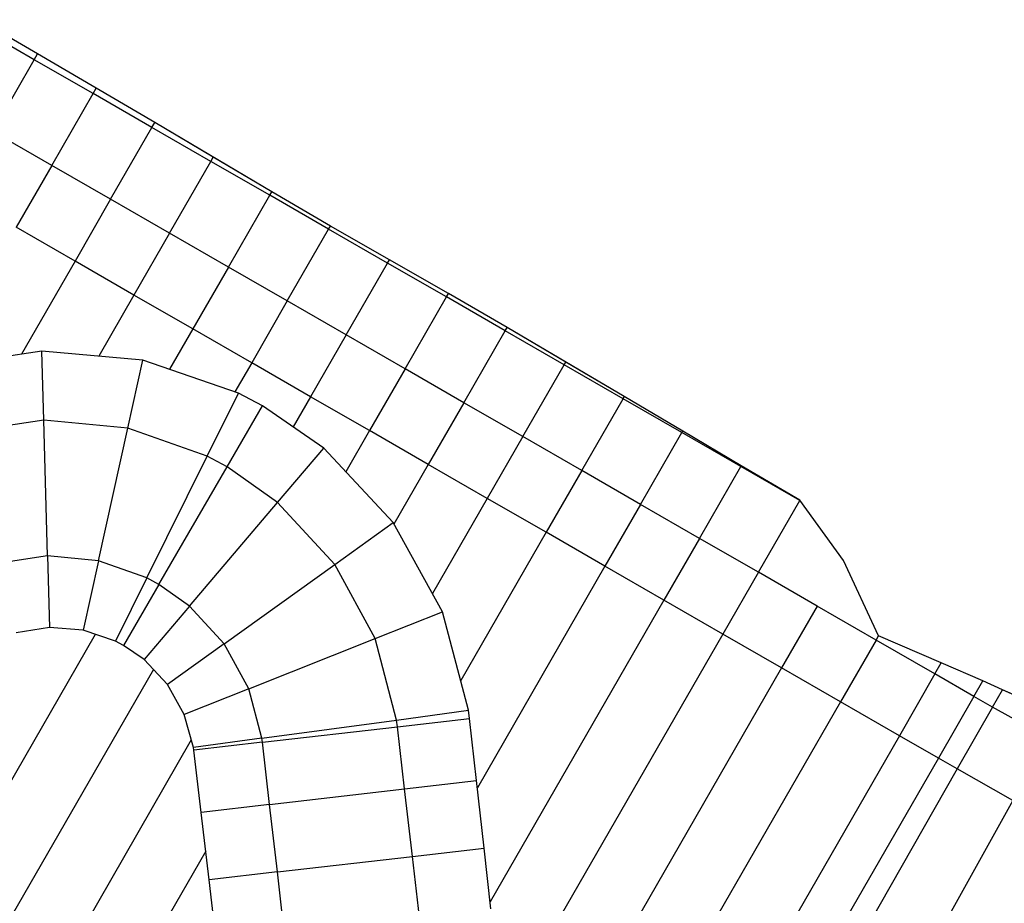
# Model space of a CAD drawing. Extents: x 1075205 to 1080159, y 1572534 to 1573545.
# Tile 13 of 29: x 1077148 to 1077438, y 1572959 to 1573219. Entities that reach past the tile are written whole.
import ezdxf

# ---------------------------------------------------------------- set-up
doc = ezdxf.new("R2010")
doc.units = 0
doc.header["$MEASUREMENT"] = 0
doc.layers.add('Canal', color=8, linetype='Continuous')

msp = doc.modelspace()

# ---------------------------------------------------------------- linework, layer by layer
msp.add_lwpolyline([(1077454.41, 1573014.52), (1077437.41, 1573022.11), (1077431.7, 1573024.74), (1077419.44, 1573029.98), (1077400.94, 1573037.93), (1077390.64, 1573060.13), (1077377.8, 1573077.92), (1077360.56, 1573088.05), (1077343.34, 1573098.22), (1077326.11, 1573108.37), (1077291.64, 1573128.68), (1077274.35, 1573138.74), (1077239.62, 1573158.57), (1077222.35, 1573168.67), (1077187.93, 1573189.05), (1077170.71, 1573199.22), (1077153.41, 1573209.26), (1077136.14, 1573219.34)])
at = {"layer": 'Canal', "extrusion": (0.156846, 0.274591, 0.948683)}
for p, q in [((1077153.41, 1573209.26, 69.08), (1077136.14, 1573219.34, 69.02)), ((1077152.44, 1573207.57, 69.73), (1077135.11, 1573217.55, 69.71)), ((1077152.44, 1573207.57, 69.73), (1077153.41, 1573209.26, 69.08)), ((1077152.44, 1573207.57, 69.73), (1077153.41, 1573209.26, 69.08)), ((1077169.77, 1573197.59, 69.75), (1077152.44, 1573207.57, 69.73)), ((1077170.71, 1573199.22, 69.13), (1077153.41, 1573209.26, 69.08)), ((1077169.77, 1573197.59, 69.75), (1077170.71, 1573199.22, 69.13)), ((1077169.77, 1573197.59, 69.75), (1077170.71, 1573199.22, 69.13)), ((1077187.93, 1573189.05, 69.23), (1077170.71, 1573199.22, 69.13)), ((1077187.1, 1573187.61, 69.78), (1077169.77, 1573197.59, 69.75)), ((1077187.1, 1573187.61, 69.78), (1077187.93, 1573189.05, 69.23)), ((1077187.1, 1573187.61, 69.78), (1077187.93, 1573189.05, 69.23)), ((1077204.43, 1573177.63, 69.8), (1077187.1, 1573187.61, 69.78)), ((1077205.14, 1573178.86, 69.33), (1077187.93, 1573189.05, 69.23)), ((1077204.43, 1573177.63, 69.8), (1077205.14, 1573178.86, 69.33)), ((1077204.43, 1573177.63, 69.8), (1077205.14, 1573178.86, 69.33)), ((1077221.77, 1573167.65, 69.82), (1077204.43, 1573177.63, 69.8)), ((1077222.35, 1573168.67, 69.43), (1077205.14, 1573178.86, 69.33)), ((1077221.77, 1573167.65, 69.82), (1077222.35, 1573168.67, 69.43)), ((1077221.77, 1573167.65, 69.82), (1077222.35, 1573168.67, 69.43)), ((1077239.1, 1573157.67, 69.85), (1077221.77, 1573167.65, 69.82)), ((1077239.62, 1573158.57, 69.5), (1077222.35, 1573168.67, 69.43)), ((1077239.1, 1573157.67, 69.85), (1077239.62, 1573158.57, 69.5)), ((1077239.1, 1573157.67, 69.85), (1077239.62, 1573158.57, 69.5)), ((1077256.43, 1573147.69, 69.87), (1077239.1, 1573157.67, 69.85)), ((1077256.99, 1573148.66, 69.5), (1077239.62, 1573158.57, 69.5)), ((1077256.43, 1573147.69, 69.87), (1077256.99, 1573148.66, 69.5)), ((1077256.43, 1573147.69, 69.87), (1077256.99, 1573148.66, 69.5)), ((1077274.35, 1573138.74, 69.5), (1077256.99, 1573148.66, 69.5)), ((1077273.76, 1573137.71, 69.89), (1077256.43, 1573147.69, 69.87)), ((1077273.76, 1573137.71, 69.89), (1077274.35, 1573138.74, 69.5)), ((1077273.76, 1573137.71, 69.89), (1077274.35, 1573138.74, 69.5)), ((1077291.09, 1573127.73, 69.92), (1077273.76, 1573137.71, 69.89)), ((1077291.64, 1573128.68, 69.55), (1077274.35, 1573138.74, 69.5)), ((1077291.09, 1573127.73, 69.92), (1077291.64, 1573128.68, 69.55)), ((1077291.09, 1573127.73, 69.92), (1077291.64, 1573128.68, 69.55)), ((1077308.87, 1573118.53, 69.64), (1077291.64, 1573128.68, 69.55)), ((1077308.43, 1573117.75, 69.94), (1077291.09, 1573127.73, 69.92)), ((1077308.43, 1573117.75, 69.94), (1077308.87, 1573118.53, 69.64)), ((1077308.43, 1573117.75, 69.94), (1077308.87, 1573118.53, 69.64)), ((1077325.76, 1573107.77, 69.96), (1077308.43, 1573117.75, 69.94)), ((1077326.11, 1573108.37, 69.73), (1077308.87, 1573118.53, 69.64)), ((1077325.76, 1573107.77, 69.96), (1077326.11, 1573108.37, 69.73)), ((1077325.76, 1573107.77, 69.96), (1077326.11, 1573108.37, 69.73)), ((1077343.34, 1573098.22, 69.82), (1077326.11, 1573108.37, 69.73)), ((1077343.09, 1573097.79, 69.99), (1077325.76, 1573107.77, 69.96)), ((1077343.09, 1573097.79, 69.99), (1077343.34, 1573098.22, 69.82)), ((1077343.09, 1573097.79, 69.99), (1077343.34, 1573098.22, 69.82)), ((1077360.42, 1573087.81, 70.01), (1077343.09, 1573097.79, 69.99)), ((1077360.56, 1573088.05, 69.92), (1077343.34, 1573098.22, 69.82)), ((1077360.42, 1573087.81, 70.01), (1077360.56, 1573088.05, 69.92)), ((1077360.42, 1573087.81, 70.01), (1077360.56, 1573088.05, 69.92)), ((1077377.75, 1573077.83, 70.03), (1077360.42, 1573087.81, 70.01)), ((1077377.8, 1573077.92, 70), (1077360.56, 1573088.05, 69.92)), ((1077377.75, 1573077.83, 70.03), (1077377.8, 1573077.92, 70))]:
    msp.add_line(p, q, dxfattribs=at)
at = {"layer": 'Canal', "extrusion": (0.001008, -0.000580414, -0.999999)}
for p, q in [((1077152.44, 1573207.57, 69.73), (1077135.11, 1573217.55, 69.71)), ((1077140.26, 1573186.43, 69.73), (1077152.44, 1573207.57, 69.73)), ((1077140.26, 1573186.43, 69.73), (1077152.44, 1573207.57, 69.73)), ((1077169.77, 1573197.59, 69.75), (1077152.44, 1573207.57, 69.73)), ((1077157.59, 1573176.45, 69.75), (1077169.77, 1573197.59, 69.75)), ((1077157.59, 1573176.45, 69.75), (1077169.77, 1573197.59, 69.75)), ((1077187.1, 1573187.61, 69.78), (1077169.77, 1573197.59, 69.75)), ((1077157.59, 1573176.45, 69.75), (1077140.26, 1573186.43, 69.73)), ((1077174.93, 1573166.47, 69.78), (1077187.1, 1573187.61, 69.78)), ((1077174.93, 1573166.47, 69.78), (1077187.1, 1573187.61, 69.78)), ((1077204.43, 1573177.63, 69.8), (1077187.1, 1573187.61, 69.78)), ((1077192.26, 1573156.49, 69.8), (1077204.43, 1573177.63, 69.8)), ((1077192.26, 1573156.49, 69.8), (1077204.43, 1573177.63, 69.8)), ((1077221.77, 1573167.65, 69.82), (1077204.43, 1573177.63, 69.8)), ((1077174.93, 1573166.47, 69.78), (1077157.59, 1573176.45, 69.75)), ((1077192.26, 1573156.49, 69.8), (1077174.93, 1573166.47, 69.78)), ((1077209.59, 1573146.51, 69.82), (1077221.77, 1573167.65, 69.82)), ((1077209.59, 1573146.51, 69.82), (1077221.77, 1573167.65, 69.82)), ((1077239.1, 1573157.67, 69.85), (1077221.77, 1573167.65, 69.82)), ((1077226.92, 1573136.53, 69.85), (1077239.1, 1573157.67, 69.85)), ((1077226.92, 1573136.53, 69.85), (1077239.1, 1573157.67, 69.85)), ((1077256.43, 1573147.69, 69.87), (1077239.1, 1573157.67, 69.85)), ((1077209.59, 1573146.51, 69.82), (1077192.26, 1573156.49, 69.8)), ((1077226.92, 1573136.53, 69.85), (1077209.59, 1573146.51, 69.82)), ((1077244.25, 1573126.55, 69.87), (1077256.43, 1573147.69, 69.87)), ((1077244.25, 1573126.55, 69.87), (1077256.43, 1573147.69, 69.87)), ((1077273.76, 1573137.71, 69.89), (1077256.43, 1573147.69, 69.87)), ((1077261.59, 1573116.57, 69.89), (1077273.76, 1573137.71, 69.89)), ((1077261.59, 1573116.57, 69.89), (1077273.76, 1573137.71, 69.89)), ((1077291.09, 1573127.73, 69.92), (1077273.76, 1573137.71, 69.89)), ((1077244.25, 1573126.55, 69.87), (1077226.92, 1573136.53, 69.85)), ((1077261.59, 1573116.57, 69.89), (1077244.25, 1573126.55, 69.87)), ((1077278.92, 1573106.58, 69.92), (1077291.09, 1573127.73, 69.92)), ((1077278.92, 1573106.58, 69.92), (1077291.09, 1573127.73, 69.92)), ((1077308.43, 1573117.75, 69.94), (1077291.09, 1573127.73, 69.92)), ((1077296.25, 1573096.6, 69.94), (1077308.43, 1573117.75, 69.94)), ((1077296.25, 1573096.6, 69.94), (1077308.43, 1573117.75, 69.94)), ((1077325.76, 1573107.77, 69.96), (1077308.43, 1573117.75, 69.94)), ((1077278.92, 1573106.58, 69.92), (1077261.59, 1573116.57, 69.89)), ((1077296.25, 1573096.6, 69.94), (1077278.92, 1573106.58, 69.92)), ((1077313.58, 1573086.62, 69.96), (1077325.76, 1573107.77, 69.96)), ((1077313.58, 1573086.62, 69.96), (1077325.76, 1573107.77, 69.96)), ((1077343.09, 1573097.79, 69.99), (1077325.76, 1573107.77, 69.96)), ((1077313.58, 1573086.62, 69.96), (1077296.25, 1573096.6, 69.94)), ((1077330.91, 1573076.64, 69.99), (1077343.09, 1573097.79, 69.99)), ((1077330.91, 1573076.64, 69.99), (1077343.09, 1573097.79, 69.99)), ((1077360.42, 1573087.81, 70.01), (1077343.09, 1573097.79, 69.99)), ((1077348.25, 1573066.66, 70.01), (1077360.42, 1573087.81, 70.01)), ((1077348.25, 1573066.66, 70.01), (1077360.42, 1573087.81, 70.01)), ((1077377.75, 1573077.83, 70.03), (1077360.42, 1573087.81, 70.01)), ((1077330.91, 1573076.64, 69.99), (1077313.58, 1573086.62, 69.96)), ((1077348.25, 1573066.66, 70.01), (1077330.91, 1573076.64, 69.99)), ((1077365.58, 1573056.68, 70.03), (1077377.75, 1573077.83, 70.03)), ((1077365.58, 1573056.68, 70.03), (1077348.25, 1573066.66, 70.01))]:
    msp.add_line(p, q, dxfattribs=at)
at = {"layer": 'Canal', "extrusion": (-0.036559, -0.061163, 0.997458)}
for p, q in [((1077157.59, 1573176.45, 69.75), (1077140.26, 1573186.43, 69.73)), ((1077157.59, 1573176.45, 69.75), (1077147.12, 1573158.25, 68.25)), ((1077157.59, 1573176.45, 69.75), (1077147.12, 1573158.25, 68.25)), ((1077174.93, 1573166.47, 69.78), (1077157.59, 1573176.45, 69.75)), ((1077174.93, 1573166.47, 69.78), (1077164.45, 1573148.27, 68.28)), ((1077174.93, 1573166.47, 69.78), (1077164.45, 1573148.27, 68.28)), ((1077192.26, 1573156.49, 69.8), (1077174.93, 1573166.47, 69.78)), ((1077164.45, 1573148.27, 68.28), (1077147.12, 1573158.25, 68.25)), ((1077192.26, 1573156.49, 69.8), (1077181.78, 1573138.29, 68.3)), ((1077192.26, 1573156.49, 69.8), (1077181.78, 1573138.29, 68.3)), ((1077209.59, 1573146.51, 69.82), (1077192.26, 1573156.49, 69.8)), ((1077181.78, 1573138.29, 68.3), (1077164.45, 1573148.27, 68.28)), ((1077209.59, 1573146.51, 69.82), (1077199.11, 1573128.31, 68.32)), ((1077209.59, 1573146.51, 69.82), (1077199.11, 1573128.31, 68.32)), ((1077226.92, 1573136.53, 69.85), (1077209.59, 1573146.51, 69.82)), ((1077199.11, 1573128.31, 68.32), (1077181.78, 1573138.29, 68.3)), ((1077226.92, 1573136.53, 69.85), (1077216.44, 1573118.33, 68.35)), ((1077226.92, 1573136.53, 69.85), (1077216.44, 1573118.33, 68.35)), ((1077244.25, 1573126.55, 69.87), (1077226.92, 1573136.53, 69.85)), ((1077216.44, 1573118.33, 68.35), (1077199.11, 1573128.31, 68.32)), ((1077244.25, 1573126.55, 69.87), (1077233.77, 1573108.35, 68.37)), ((1077244.25, 1573126.55, 69.87), (1077233.77, 1573108.35, 68.37)), ((1077261.59, 1573116.57, 69.89), (1077244.25, 1573126.55, 69.87)), ((1077233.77, 1573108.35, 68.37), (1077216.44, 1573118.33, 68.35)), ((1077261.59, 1573116.57, 69.89), (1077251.11, 1573098.37, 68.39)), ((1077261.59, 1573116.57, 69.89), (1077251.11, 1573098.37, 68.39)), ((1077278.92, 1573106.58, 69.92), (1077261.59, 1573116.57, 69.89)), ((1077251.11, 1573098.37, 68.39), (1077233.77, 1573108.35, 68.37)), ((1077278.92, 1573106.58, 69.92), (1077268.44, 1573088.39, 68.42)), ((1077278.92, 1573106.58, 69.92), (1077268.44, 1573088.39, 68.42)), ((1077296.25, 1573096.6, 69.94), (1077278.92, 1573106.58, 69.92)), ((1077268.44, 1573088.39, 68.42), (1077251.11, 1573098.37, 68.39)), ((1077296.25, 1573096.6, 69.94), (1077285.77, 1573078.41, 68.44)), ((1077296.25, 1573096.6, 69.94), (1077285.77, 1573078.41, 68.44)), ((1077313.58, 1573086.62, 69.96), (1077296.25, 1573096.6, 69.94)), ((1077285.77, 1573078.41, 68.44), (1077268.44, 1573088.39, 68.42)), ((1077313.58, 1573086.62, 69.96), (1077303.1, 1573068.43, 68.46)), ((1077313.58, 1573086.62, 69.96), (1077303.1, 1573068.43, 68.46)), ((1077330.91, 1573076.64, 69.99), (1077313.58, 1573086.62, 69.96)), ((1077303.1, 1573068.43, 68.46), (1077285.77, 1573078.41, 68.44)), ((1077330.91, 1573076.64, 69.99), (1077320.43, 1573058.45, 68.49)), ((1077330.91, 1573076.64, 69.99), (1077320.43, 1573058.45, 68.49)), ((1077348.25, 1573066.66, 70.01), (1077330.91, 1573076.64, 69.99)), ((1077320.43, 1573058.45, 68.49), (1077303.1, 1573068.43, 68.46)), ((1077348.25, 1573066.66, 70.01), (1077337.77, 1573048.47, 68.51)), ((1077348.25, 1573066.66, 70.01), (1077337.77, 1573048.47, 68.51)), ((1077365.58, 1573056.68, 70.03), (1077348.25, 1573066.66, 70.01)), ((1077337.77, 1573048.47, 68.51), (1077320.43, 1573058.45, 68.49)), ((1077365.58, 1573056.68, 70.03), (1077355.1, 1573038.48, 68.53)), ((1077365.58, 1573056.68, 70.03), (1077355.1, 1573038.48, 68.53)), ((1077382.91, 1573046.7, 70.06), (1077365.58, 1573056.68, 70.03)), ((1077355.1, 1573038.48, 68.53), (1077337.77, 1573048.47, 68.51)), ((1077382.91, 1573046.7, 70.06), (1077372.43, 1573028.5, 68.56)), ((1077382.91, 1573046.7, 70.06), (1077372.43, 1573028.5, 68.56)), ((1077400.24, 1573036.72, 70.08), (1077382.91, 1573046.7, 70.06)), ((1077372.43, 1573028.5, 68.56), (1077355.1, 1573038.48, 68.53)), ((1077400.24, 1573036.72, 70.08), (1077389.76, 1573018.52, 68.58)), ((1077400.24, 1573036.72, 70.08), (1077389.76, 1573018.52, 68.58)), ((1077400.24, 1573036.72, 70.08), (1077400.94, 1573037.93, 70.18)), ((1077417.57, 1573026.74, 70.1), (1077400.24, 1573036.72, 70.08)), ((1077417.57, 1573026.74, 70.1), (1077400.24, 1573036.72, 70.08)), ((1077419.44, 1573029.98, 70.37), (1077400.94, 1573037.93, 70.18)), ((1077417.57, 1573026.74, 70.1), (1077419.44, 1573029.98, 70.37)), ((1077417.57, 1573026.74, 70.1), (1077419.44, 1573029.98, 70.37)), ((1077431.7, 1573024.74, 70.5), (1077419.44, 1573029.98, 70.37)), ((1077389.76, 1573018.52, 68.58), (1077372.43, 1573028.5, 68.56)), ((1077417.57, 1573026.74, 70.1), (1077407.09, 1573008.54, 68.6)), ((1077417.57, 1573026.74, 70.1), (1077407.09, 1573008.54, 68.6)), ((1077429.05, 1573020.13, 70.12), (1077417.57, 1573026.74, 70.1)), ((1077429.05, 1573020.13, 70.12), (1077417.57, 1573026.74, 70.1)), ((1077429.05, 1573020.13, 70.12), (1077431.7, 1573024.74, 70.5)), ((1077407.09, 1573008.54, 68.6), (1077389.76, 1573018.52, 68.58)), ((1077429.05, 1573020.13, 70.12), (1077418.57, 1573001.94, 68.62)), ((1077418.57, 1573001.94, 68.62), (1077407.09, 1573008.54, 68.6))]:
    msp.add_line(p, q, dxfattribs=at)
at = {"layer": 'Canal', "extrusion": (-0.001008, 0.000580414, 0.999999)}
for p, q in [((1077164.45, 1573148.27, 68.28), (1077147.12, 1573158.25, 68.25)), ((1077164.45, 1573148.27, 68.28), (1077148.67, 1573120.87, 68.28)), ((1077164.45, 1573148.27, 68.28), (1077148.67, 1573120.87, 68.28)), ((1077181.78, 1573138.29, 68.3), (1077164.45, 1573148.27, 68.28)), ((1077181.78, 1573138.29, 68.3), (1077171.42, 1573120.3, 68.3)), ((1077181.78, 1573138.29, 68.3), (1077171.42, 1573120.3, 68.3)), ((1077199.11, 1573128.31, 68.32), (1077181.78, 1573138.29, 68.3)), ((1077199.11, 1573128.31, 68.32), (1077192.27, 1573116.43, 68.32)), ((1077199.11, 1573128.31, 68.32), (1077192.27, 1573116.43, 68.32)), ((1077216.44, 1573118.33, 68.35), (1077199.11, 1573128.31, 68.32)), ((1077216.44, 1573118.33, 68.35), (1077211.53, 1573109.8, 68.35)), ((1077216.44, 1573118.33, 68.35), (1077211.53, 1573109.8, 68.35)), ((1077233.77, 1573108.35, 68.37), (1077216.44, 1573118.33, 68.35)), ((1077233.77, 1573108.35, 68.37), (1077228.65, 1573099.44, 68.37)), ((1077233.77, 1573108.35, 68.37), (1077228.65, 1573099.44, 68.37)), ((1077251.11, 1573098.37, 68.39), (1077233.77, 1573108.35, 68.37)), ((1077251.11, 1573098.37, 68.39), (1077244.12, 1573086.24, 68.39)), ((1077251.11, 1573098.37, 68.39), (1077244.12, 1573086.24, 68.39)), ((1077268.44, 1573088.39, 68.42), (1077251.11, 1573098.37, 68.39)), ((1077268.44, 1573088.39, 68.42), (1077258.33, 1573070.84, 68.42)), ((1077268.44, 1573088.39, 68.42), (1077258.33, 1573070.84, 68.42)), ((1077285.77, 1573078.41, 68.44), (1077268.44, 1573088.39, 68.42)), ((1077285.77, 1573078.41, 68.44), (1077269.64, 1573050.4, 68.44)), ((1077285.77, 1573078.41, 68.44), (1077269.64, 1573050.4, 68.44)), ((1077303.1, 1573068.43, 68.46), (1077285.77, 1573078.41, 68.44)), ((1077303.1, 1573068.43, 68.46), (1077277.98, 1573024.79, 68.46)), ((1077303.1, 1573068.43, 68.46), (1077277.98, 1573024.79, 68.46)), ((1077320.43, 1573058.45, 68.49), (1077303.1, 1573068.43, 68.46)), ((1077320.43, 1573058.45, 68.49), (1077282.88, 1572993.24, 68.49)), ((1077320.43, 1573058.45, 68.49), (1077282.88, 1572993.24, 68.49)), ((1077337.77, 1573048.47, 68.51), (1077320.43, 1573058.45, 68.49)), ((1077337.77, 1573048.47, 68.51), (1077286.64, 1572959.69, 68.51)), ((1077337.77, 1573048.47, 68.51), (1077286.64, 1572959.69, 68.51)), ((1077355.1, 1573038.48, 68.53), (1077337.77, 1573048.47, 68.51)), ((1077170.42, 1573038.4, 68.35), (1077112.05, 1572937.04, 68.35)), ((1077170.42, 1573038.4, 68.35), (1077112.05, 1572937.04, 68.35)), ((1077355.1, 1573038.48, 68.53), (1077296.1, 1572936.03, 68.53)), ((1077355.1, 1573038.48, 68.53), (1077296.1, 1572936.03, 68.53)), ((1077372.43, 1573028.5, 68.56), (1077355.1, 1573038.48, 68.53)), ((1077187.51, 1573028.01, 68.37), (1077129.38, 1572927.06, 68.37)), ((1077187.51, 1573028.01, 68.37), (1077129.38, 1572927.06, 68.37)), ((1077372.43, 1573028.5, 68.56), (1077312.32, 1572924.12, 68.56)), ((1077372.43, 1573028.5, 68.56), (1077312.32, 1572924.12, 68.56)), ((1077389.76, 1573018.52, 68.58), (1077372.43, 1573028.5, 68.56)), ((1077389.76, 1573018.52, 68.58), (1077333.92, 1572921.56, 68.58)), ((1077389.76, 1573018.52, 68.58), (1077333.92, 1572921.56, 68.58)), ((1077407.09, 1573008.54, 68.6), (1077389.76, 1573018.52, 68.58)), ((1077198.67, 1573007.3, 68.39), (1077146.71, 1572917.08, 68.39)), ((1077198.67, 1573007.3, 68.39), (1077146.71, 1572917.08, 68.39)), ((1077407.09, 1573008.54, 68.6), (1077363.17, 1572932.27, 68.6)), ((1077407.09, 1573008.54, 68.6), (1077363.17, 1572932.27, 68.6)), ((1077418.57, 1573001.94, 68.62), (1077407.09, 1573008.54, 68.6)), ((1077418.57, 1573001.94, 68.62), (1077383.48, 1572941, 68.62)), ((1077202.93, 1572974.62, 68.42), (1077164.04, 1572907.1, 68.42)), ((1077202.93, 1572974.62, 68.42), (1077164.04, 1572907.1, 68.42))]:
    msp.add_line(p, q, dxfattribs=at)
at = {"layer": 'Canal'}
for p, q in [((1077154.69, 1573121.79, 68.28), (1077125.29, 1573117.26, 68.26)), ((1077155.24, 1573101.46, 66.83), (1077154.69, 1573121.79, 68.28)), ((1077184.36, 1573119.15, 68.31), (1077154.69, 1573121.79, 68.28)), ((1077155.24, 1573101.46, 66.83), (1077154.69, 1573121.79, 68.28)), ((1077179.95, 1573099.11, 66.85), (1077184.36, 1573119.15, 68.31)), ((1077179.95, 1573099.11, 66.85), (1077184.36, 1573119.15, 68.31)), ((1077212.57, 1573109.44, 68.35), (1077184.36, 1573119.15, 68.31)), ((1077203.35, 1573090.86, 66.87), (1077212.57, 1573109.44, 68.35)), ((1077203.35, 1573090.86, 66.87), (1077212.57, 1573109.44, 68.35)), ((1077219.65, 1573105.7, 68.36), (1077212.57, 1573109.44, 68.35)), ((1077209.21, 1573087.72, 66.87), (1077219.65, 1573105.7, 68.36)), ((1077209.21, 1573087.72, 66.87), (1077219.65, 1573105.7, 68.36)), ((1077237.65, 1573093.18, 68.38), (1077219.65, 1573105.7, 68.36)), ((1077155.24, 1573101.46, 66.83), (1077130.7, 1573097.77, 66.81)), ((1077155.24, 1573101.46, 66.83), (1077130.7, 1573097.77, 66.81)), ((1077179.95, 1573099.11, 66.85), (1077155.24, 1573101.46, 66.83)), ((1077156.33, 1573061.47, 66.83), (1077155.24, 1573101.46, 66.83)), ((1077179.95, 1573099.11, 66.85), (1077155.24, 1573101.46, 66.83)), ((1077156.33, 1573061.47, 66.83), (1077155.24, 1573101.46, 66.83)), ((1077171.34, 1573060.04, 66.85), (1077179.95, 1573099.11, 66.85)), ((1077171.34, 1573060.04, 66.85), (1077179.95, 1573099.11, 66.85)), ((1077203.35, 1573090.86, 66.87), (1077179.95, 1573099.11, 66.85)), ((1077203.35, 1573090.86, 66.87), (1077179.95, 1573099.11, 66.85)), ((1077185.57, 1573055.03, 66.87), (1077203.35, 1573090.86, 66.87)), ((1077185.57, 1573055.03, 66.87), (1077203.35, 1573090.86, 66.87)), ((1077209.21, 1573087.72, 66.87), (1077203.35, 1573090.86, 66.87)), ((1077209.21, 1573087.72, 66.87), (1077203.35, 1573090.86, 66.87)), ((1077224.08, 1573077.21, 66.89), (1077237.65, 1573093.18, 68.38)), ((1077224.08, 1573077.21, 66.89), (1077237.65, 1573093.18, 68.38)), ((1077258.08, 1573071.29, 68.42), (1077237.65, 1573093.18, 68.38)), ((1077189.13, 1573053.12, 66.87), (1077209.21, 1573087.72, 66.87)), ((1077189.13, 1573053.12, 66.87), (1077209.21, 1573087.72, 66.87)), ((1077224.08, 1573077.21, 66.89), (1077209.21, 1573087.72, 66.87)), ((1077224.08, 1573077.21, 66.89), (1077209.21, 1573087.72, 66.87)), ((1077198.17, 1573046.73, 66.89), (1077224.08, 1573077.21, 66.89)), ((1077198.17, 1573046.73, 66.89), (1077224.08, 1573077.21, 66.89)), ((1077240.89, 1573058.95, 66.91), (1077224.08, 1573077.21, 66.89)), ((1077240.89, 1573058.95, 66.91), (1077224.08, 1573077.21, 66.89)), ((1077240.89, 1573058.95, 66.91), (1077258.08, 1573071.29, 68.42)), ((1077240.89, 1573058.95, 66.91), (1077258.08, 1573071.29, 68.42)), ((1077272.6, 1573045.06, 68.45), (1077258.08, 1573071.29, 68.42)), ((1077156.33, 1573061.47, 66.83), (1077141.41, 1573059.23, 66.81)), ((1077156.33, 1573061.47, 66.83), (1077141.41, 1573059.23, 66.81)), ((1077156.33, 1573061.47, 66.83), (1077156.9, 1573040.45, 68.33)), ((1077156.33, 1573061.47, 66.83), (1077156.9, 1573040.45, 68.33)), ((1077171.34, 1573060.04, 66.85), (1077156.33, 1573061.47, 66.83)), ((1077171.34, 1573060.04, 66.85), (1077156.33, 1573061.47, 66.83)), ((1077171.34, 1573060.04, 66.85), (1077166.84, 1573039.61, 68.34)), ((1077171.34, 1573060.04, 66.85), (1077166.84, 1573039.61, 68.34)), ((1077185.57, 1573055.03, 66.87), (1077171.34, 1573060.04, 66.85)), ((1077185.57, 1573055.03, 66.87), (1077171.34, 1573060.04, 66.85)), ((1077208.38, 1573035.64, 66.91), (1077240.89, 1573058.95, 66.91)), ((1077208.38, 1573035.64, 66.91), (1077240.89, 1573058.95, 66.91)), ((1077252.79, 1573037.18, 66.92), (1077240.89, 1573058.95, 66.91)), ((1077252.79, 1573037.18, 66.92), (1077240.89, 1573058.95, 66.91)), ((1077185.57, 1573055.03, 66.87), (1077176.32, 1573036.38, 68.35)), ((1077185.57, 1573055.03, 66.87), (1077176.32, 1573036.38, 68.35)), ((1077189.13, 1573053.12, 66.87), (1077178.69, 1573035.14, 68.36)), ((1077189.13, 1573053.12, 66.87), (1077178.69, 1573035.14, 68.36)), ((1077189.13, 1573053.12, 66.87), (1077185.57, 1573055.03, 66.87)), ((1077189.13, 1573053.12, 66.87), (1077185.57, 1573055.03, 66.87)), ((1077198.17, 1573046.73, 66.89), (1077189.13, 1573053.12, 66.87)), ((1077198.17, 1573046.73, 66.89), (1077189.13, 1573053.12, 66.87)), ((1077198.17, 1573046.73, 66.89), (1077184.75, 1573030.95, 68.37)), ((1077198.17, 1573046.73, 66.89), (1077184.75, 1573030.95, 68.37)), ((1077208.38, 1573035.64, 66.91), (1077198.17, 1573046.73, 66.89)), ((1077208.38, 1573035.64, 66.91), (1077198.17, 1573046.73, 66.89)), ((1077252.79, 1573037.18, 66.92), (1077272.6, 1573045.06, 68.45)), ((1077252.79, 1573037.18, 66.92), (1077272.6, 1573045.06, 68.45)), ((1077280.3, 1573016.04, 68.47), (1077272.6, 1573045.06, 68.45)), ((1077156.9, 1573040.45, 68.33), (1077147.08, 1573038.83, 68.32)), ((1077166.84, 1573039.61, 68.34), (1077156.9, 1573040.45, 68.33)), ((1077176.32, 1573036.38, 68.35), (1077166.84, 1573039.61, 68.34)), ((1077178.69, 1573035.14, 68.36), (1077176.32, 1573036.38, 68.35)), ((1077208.38, 1573035.64, 66.91), (1077191.64, 1573023.62, 68.38)), ((1077208.38, 1573035.64, 66.91), (1077191.64, 1573023.62, 68.38)), ((1077215.62, 1573022.4, 66.92), (1077208.38, 1573035.64, 66.91)), ((1077215.62, 1573022.4, 66.92), (1077208.38, 1573035.64, 66.91)), ((1077215.62, 1573022.4, 66.92), (1077252.79, 1573037.18, 66.92)), ((1077215.62, 1573022.4, 66.92), (1077252.79, 1573037.18, 66.92)), ((1077259.09, 1573013.17, 66.94), (1077252.79, 1573037.18, 66.92)), ((1077259.09, 1573013.17, 66.94), (1077252.79, 1573037.18, 66.92)), ((1077184.75, 1573030.95, 68.37), (1077178.69, 1573035.14, 68.36)), ((1077191.64, 1573023.62, 68.38), (1077184.75, 1573030.95, 68.37)), ((1077429.05, 1573020.13, 70.12), (1077431.7, 1573024.74, 70.5)), ((1077437.41, 1573022.11, 70.55), (1077431.7, 1573024.74, 70.5)), ((1077196.58, 1573014.83, 68.39), (1077191.64, 1573023.62, 68.38)), ((1077215.62, 1573022.4, 66.92), (1077196.58, 1573014.83, 68.39)), ((1077215.62, 1573022.4, 66.92), (1077196.58, 1573014.83, 68.39)), ((1077219.45, 1573007.81, 66.94), (1077215.62, 1573022.4, 66.92)), ((1077219.45, 1573007.81, 66.94), (1077215.62, 1573022.4, 66.92)), ((1077434.5, 1573017.01, 70.13), (1077437.41, 1573022.11, 70.55)), ((1077434.5, 1573017.01, 70.13), (1077437.41, 1573022.11, 70.55)), ((1077454.41, 1573014.52, 70.69), (1077437.41, 1573022.11, 70.55)), ((1077429.05, 1573020.13, 70.12), (1077418.57, 1573001.94, 68.62)), ((1077434.5, 1573017.01, 70.13), (1077429.05, 1573020.13, 70.12)), ((1077434.5, 1573017.01, 70.13), (1077429.05, 1573020.13, 70.12)), ((1077259.09, 1573013.17, 66.94), (1077280.3, 1573016.04, 68.47)), ((1077259.09, 1573013.17, 66.94), (1077280.3, 1573016.04, 68.47)), ((1077280.6, 1573013.66, 68.47), (1077280.3, 1573016.04, 68.47)), ((1077434.5, 1573017.01, 70.13), (1077424.09, 1572998.77, 68.63)), ((1077434.5, 1573017.01, 70.13), (1077424.09, 1572998.77, 68.63)), ((1077450.71, 1573007.87, 70.15), (1077434.5, 1573017.01, 70.13)), ((1077450.71, 1573007.87, 70.15), (1077434.5, 1573017.01, 70.13)), ((1077199.28, 1573005.08, 68.4), (1077196.58, 1573014.83, 68.39)), ((1077219.45, 1573007.81, 66.94), (1077259.09, 1573013.17, 66.94)), ((1077219.45, 1573007.81, 66.94), (1077259.09, 1573013.17, 66.94)), ((1077259.33, 1573011.2, 66.94), (1077259.09, 1573013.17, 66.94)), ((1077259.33, 1573011.2, 66.94), (1077259.09, 1573013.17, 66.94)), ((1077259.33, 1573011.2, 66.94), (1077280.6, 1573013.66, 68.47)), ((1077219.6, 1573006.61, 66.94), (1077259.33, 1573011.2, 66.94)), ((1077219.45, 1573007.81, 66.94), (1077199.28, 1573005.08, 68.4)), ((1077219.45, 1573007.81, 66.94), (1077199.28, 1573005.08, 68.4)), ((1077219.6, 1573006.61, 66.94), (1077219.45, 1573007.81, 66.94)), ((1077219.6, 1573006.61, 66.94), (1077219.45, 1573007.81, 66.94)), ((1077199.4, 1573004.28, 68.4), (1077199.28, 1573005.08, 68.4)), ((1077219.6, 1573006.61, 66.94), (1077199.4, 1573004.28, 68.4)), ((1077418.57, 1573001.94, 68.62), (1077383.48, 1572941, 68.62)), ((1077424.09, 1572998.77, 68.63), (1077418.57, 1573001.94, 68.62)), ((1077424.09, 1572998.77, 68.63), (1077418.57, 1573001.94, 68.62)), ((1077424.09, 1572998.77, 68.63), (1077393.6, 1572945.35, 68.63)), ((1077424.09, 1572998.77, 68.63), (1077393.6, 1572945.35, 68.63)), ((1077440.5, 1572989.52, 68.65), (1077424.09, 1572998.77, 68.63)), ((1077440.5, 1572989.52, 68.65), (1077424.09, 1572998.77, 68.63)), ((1077440.5, 1572989.52, 68.65), (1077420.83, 1572954.16, 68.65)), ((1077440.5, 1572989.52, 68.65), (1077420.83, 1572954.16, 68.65))]:
    msp.add_line(p, q, dxfattribs=at)
at = {"layer": 'Canal', "extrusion": (-0.070883, -0.007249, 0.997458)}
for p, q in [((1077259.33, 1573011.2, 66.94), (1077280.6, 1573013.66, 68.47)), ((1077282.65, 1572995.37, 68.49), (1077280.6, 1573013.66, 68.47)), ((1077261.45, 1572992.92, 66.96), (1077259.33, 1573011.2, 66.94)), ((1077261.45, 1572992.92, 66.96), (1077282.65, 1572995.37, 68.49)), ((1077261.45, 1572992.92, 66.96), (1077282.65, 1572995.37, 68.49)), ((1077284.87, 1572975.49, 68.5), (1077282.65, 1572995.37, 68.49)), ((1077263.74, 1572973.05, 66.98), (1077261.45, 1572992.92, 66.96)), ((1077263.74, 1572973.05, 66.98), (1077284.87, 1572975.49, 68.5)), ((1077263.74, 1572973.05, 66.98), (1077284.87, 1572975.49, 68.5)), ((1077286.88, 1572957.62, 68.51), (1077284.87, 1572975.49, 68.5)), ((1077265.81, 1572955.18, 67), (1077263.74, 1572973.05, 66.98))]:
    msp.add_line(p, q, dxfattribs=at)
at = {"layer": 'Canal', "extrusion": (-0.000107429, 0.000929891, 1)}
for p, q in [((1077219.6, 1573006.61, 66.94), (1077259.33, 1573011.2, 66.94)), ((1077261.45, 1572992.92, 66.96), (1077259.33, 1573011.2, 66.94)), ((1077221.71, 1572988.33, 66.96), (1077219.6, 1573006.61, 66.94)), ((1077221.71, 1572988.33, 66.96), (1077261.45, 1572992.92, 66.96)), ((1077221.71, 1572988.33, 66.96), (1077261.45, 1572992.92, 66.96)), ((1077263.74, 1572973.05, 66.98), (1077261.45, 1572992.92, 66.96)), ((1077224.01, 1572968.46, 66.98), (1077221.71, 1572988.33, 66.96)), ((1077224.01, 1572968.46, 66.98), (1077263.74, 1572973.05, 66.98)), ((1077224.01, 1572968.46, 66.98), (1077263.74, 1572973.05, 66.98)), ((1077265.81, 1572955.18, 67), (1077263.74, 1572973.05, 66.98)), ((1077226.07, 1572950.59, 67), (1077224.01, 1572968.46, 66.98))]:
    msp.add_line(p, q, dxfattribs=at)
at = {"layer": 'Canal', "extrusion": (-0.070669, -0.009104, -0.997458)}
for p, q in [((1077219.6, 1573006.61, 66.94), (1077199.4, 1573004.28, 68.4)), ((1077201.57, 1572986, 68.41), (1077199.4, 1573004.28, 68.4)), ((1077221.71, 1572988.33, 66.96), (1077219.6, 1573006.61, 66.94)), ((1077221.71, 1572988.33, 66.96), (1077201.57, 1572986, 68.41)), ((1077221.71, 1572988.33, 66.96), (1077201.57, 1572986, 68.41)), ((1077224.01, 1572968.46, 66.98), (1077221.71, 1572988.33, 66.96)), ((1077203.93, 1572966.14, 68.42), (1077201.57, 1572986, 68.41)), ((1077224.01, 1572968.46, 66.98), (1077203.93, 1572966.14, 68.42)), ((1077224.01, 1572968.46, 66.98), (1077203.93, 1572966.14, 68.42)), ((1077206.06, 1572948.28, 68.44), (1077203.93, 1572966.14, 68.42)), ((1077226.07, 1572950.59, 67), (1077224.01, 1572968.46, 66.98))]:
    msp.add_line(p, q, dxfattribs=at)

doc.saveas('drawing.dxf')
